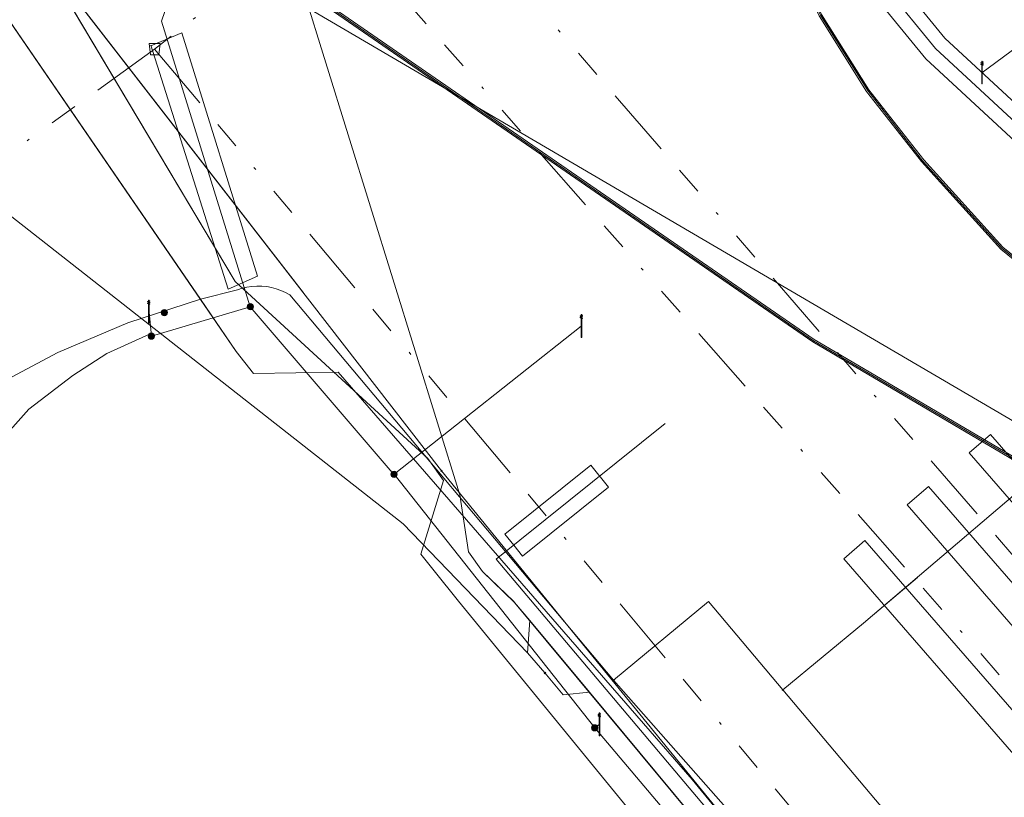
# Model space of a CAD drawing. Header units: metres. Extents: x 151922 to 154458, y 463415 to 464223.
# Tile 47 of 164: x 152422 to 152457, y 463955 to 463983. Entities that reach past the tile are written whole.
import ezdxf
from ezdxf.lldxf.tags import DXFTag

# ---------------------------------------------------------------- set-up
doc = ezdxf.new("R2010")
doc.units = ezdxf.units.M
doc.linetypes.add('RI-OVERIG-SO', pattern=[17, 5, -2, 2, -2, 0, -2, 2, -2])
doc.layers.get('0').update_dxf_attribs({"lineweight": 9})
for name, color, linetype, lineweight in [('B-PV-KL-DATA_DUCT-G', 90, 'Continuous', 9), ('B-PV-KL-DATA_HULPSTUK-S', 90, 'Continuous', 9), ('B-PV-KL-DATA_KABELBED-G', 90, 'Continuous', 9), ('B-PV-KL-DATA_MANTELBUIS-G', 90, 'Continuous', 9), ('B-PV-KL-ET_HS-G', 10, 'KL-HS-SO', 9), ('B-PV-KL-ET_HS_MANTELBUIS-G', 10, 'Continuous', 9), ('B-PV-KL-ET_LS-G', 190, 'KL-LS-SO', 9), ('B-PV-KL-ET_LS-S', 190, 'Continuous', 9), ('B-PV-KL-ET_LS_HULPSTUK-S', 190, 'Continuous', 9), ('B-PV-KL-ET_LS_KABELBED-G', 190, 'Continuous', 9), ('B-PV-KL-ET_LS_MANTELBUIS-G', 190, 'Continuous', 9), ('B-PV-KL-ET_MS-G', 130, 'KL-MS-SO', 9), ('B-PV-KL-ET_MS_MANTELBUIS-G', 130, 'Continuous', 9), ('B-PV-KL-GAS_LD-G', 50, 'KL-GAS_LD-SO', 9), ('B-PV-KL-GAS_LD_MANTELBUIS-G', 50, 'Continuous', 9), ('B-PV-KL-WATER-G', 170, 'KL-WATER-SO', 9), ('B-PV-KL-WATER_HULPSTUK-S', 170, 'Continuous', 9), ('B-PV-KL-WATER_MANTELBUIS-G', 170, 'Continuous', 9), ('B-PV-OG-INFO-G', 7, 'Continuous', 9), ('B-PV-RI-VRIJVERVAL-G', 210, 'RI-OVERIG-SO', 9), ('B-PV-RI-VRIJVERVAL_HULPSTUK-S', 210, 'Continuous', 9)]:
    doc.layers.add(name, color=color, linetype=linetype, lineweight=lineweight)
doc.styles.add('NLCS-ISO', font='txt')
doc.styles.get("Standard").update_dxf_attribs({"font": 'arial.ttf'})
tags = doc.linetypes.add('KL-GAS_LD-SO', pattern='A,4,-1,[69,NLCS.SHX,S=0.5,R=0,X=0,Y=0],-1,4,-1,["L",Standard,S=1,R=0,X=0.25,Y=-0.5],-2', length=13).pattern_tags.tags
tags[18] = DXFTag(74, 10)
tags = doc.linetypes.add('KL-HS-SO', pattern='A,4,-1,[103,NLCS.SHX,S=0.75,R=0,X=0,Y=0],-1,4,-1,["H",Standard,S=1,R=0,X=0,Y=-0.5],-2', length=13).pattern_tags.tags
tags[18] = DXFTag(74, 10)
tags = doc.linetypes.add('KL-LS-SO', pattern='A,4,-1,[103,NLCS.SHX,S=0.75,R=0,X=0,Y=0],-1,4,-1,["L",Standard,S=1,R=0,X=0,Y=-0.5],-2', length=13).pattern_tags.tags
tags[18] = DXFTag(74, 10)
tags = doc.linetypes.add('KL-MS-SO', pattern='A,4,-1,[103,NLCS.SHX,S=0.75,R=0,X=0,Y=0],-1,4,-1,["M",Standard,S=1,R=0,X=0,Y=-0.5],-2', length=13).pattern_tags.tags
tags[18] = DXFTag(74, 10)
doc.linetypes.add('KL-WATER-SO', pattern='A,7,-0.5,[168,NLCS.SHX,S=0.75,R=0,X=0.75,Y=0],-2', length=9.5)

# ---------------------------------------------------------------- blocks, each defined once
blk = doc.blocks.new('SKL-WTB_HULP_OVERIG-SO')
at = {"color": 0, "linetype": 'ByBlock', "lineweight": 18}
for points in [[(-0.14, 0.14), (0.14, -0.14)], [(0.14, 0.14), (-0.14, -0.14)]]:
    blk.add_lwpolyline(points, dxfattribs=at)
at = {"color": 0, "linetype": 'ByBlock', "lineweight": 18, "style": 'NLCS-ISO', "flags": 1}
for tag, p in [('TYPE', (1.5, 0)), ('LABEL', (1.5, -1.5)), ('OMSCHRIJVING', (1.5, -3))]:
    blk.add_attdef(tag, p, '', height=1, dxfattribs=at)
blk = doc.blocks.new('SKL-WTB_HULP_MOF-SO')
at = {"linetype": 'ByBlock', "lineweight": 18}
h = blk.add_hatch(color=0, dxfattribs=at)
h.dxf.hatch_style = 1
h.paths.add_polyline_path([(-0.5625, 0, 1), (0.5625, 0, 1)])
at = {"color": 0, "linetype": 'ByBlock', "lineweight": 18}
blk.add_circle((0, 0), 0.5625, dxfattribs=at)
at = {"color": 0, "linetype": 'ByBlock', "lineweight": 18, "style": 'NLCS-ISO', "flags": 1}
for tag, p in [('TYPE', (1.5, 0)), ('LABEL', (1.5, -1.5)), ('OMSCHRIJVING', (1.5, -3))]:
    blk.add_attdef(tag, p, '', height=1, dxfattribs=at)
blk = doc.blocks.new('SRI-HULP_AFVOER_OPVANG-SO')
at = {"color": 0, "linetype": 'ByBlock', "lineweight": 18}
blk.add_lwpolyline([(-0.75, -1), (-1, 1), (1, 1), (0.75, -1)], close=True, dxfattribs=at)
at = {"color": 0, "linetype": 'ByBlock', "lineweight": 18, "style": 'NLCS-ISO', "flags": 1}
for tag, p in [('TYPE', (1.5, 0)), ('LABEL', (1.5, -1.5)), ('OMSCHRIJVING', (1.5, -3))]:
    blk.add_attdef(tag, p, '', height=1, dxfattribs=at)
blk = doc.blocks.new('SKL-ET_LS_MAST-SO')
for p, q in [((-0.05, 2.07), (0.05, 2.07)), ((-0.05, -2), (0.05, -2))]:
    blk.add_line(p, q)
for points in [[(-0.18, 1.76), (-0.22, 1.76), (-0.22, 1.84), (-0.18, 1.84), (-0.18, 1.79)], [(-0.18, 1.79), (-0.05, 1.79)], [(-0.18, 1.76), (-0.05, 1.76)], [(-0.05, -2), (-0.05, 2.07)], [(0.05, -2), (0.05, 2.07)], [(0.18, 1.92), (0.05, 1.92)], [(0.18, 1.89), (0.05, 1.89)], [(0.18, 1.89), (0.22, 1.89), (0.22, 1.97), (0.18, 1.97), (0.18, 1.92)], [(-0.18, 1.49), (-0.22, 1.49), (-0.22, 1.57), (-0.18, 1.57), (-0.18, 1.52)], [(-0.18, 1.52), (-0.05, 1.52)], [(-0.18, 1.49), (-0.05, 1.49)], [(0.18, 1.66), (0.05, 1.66)], [(0.18, 1.63), (0.05, 1.63)], [(0.18, 1.39), (0.05, 1.39)], [(0.18, 1.36), (0.05, 1.36)], [(0.18, 1.63), (0.22, 1.63), (0.22, 1.71), (0.18, 1.71), (0.18, 1.66)], [(0.18, 1.36), (0.22, 1.36), (0.22, 1.44), (0.18, 1.44), (0.18, 1.39)]]:
    blk.add_lwpolyline(points)

msp = doc.modelspace()

# ---------------------------------------------------------------- linework, layer by layer
at = {"layer": 'B-PV-KL-DATA_DUCT-G', "ltscale": 0.5, "flags": 128}
for points in [[(152468.377, 464088.311), (152464.879, 464080.616), (152464.038, 464078.756), (152453.605, 464055.865), (152450.213, 464047.56), (152442.617, 464030.931), (152434.541, 464013.439), (152433.696, 464012.212), (152433.613, 464012.139), (152431.467, 464010.391), (152431.014, 464009.333), (152430.951, 464008.595), (152431.039, 464007.962), (152429.33, 464004.199), (152428.071, 463999.485), (152427.247, 463997.663), (152428.622, 463993.946), (152437.37, 463965.72), (152437.679, 463963.689), (152438.18, 463962.99), (152439.32, 463961.89), (152451.661, 463947.058), (152456.655, 463941.228)], [(152468.377, 464088.311), (152464.879, 464080.616), (152464.038, 464078.756), (152453.605, 464055.865), (152450.213, 464047.56), (152442.617, 464030.931), (152434.541, 464013.439), (152433.696, 464012.212), (152433.613, 464012.139), (152431.467, 464010.391), (152431.014, 464009.333), (152430.951, 464008.595), (152431.039, 464007.962), (152429.33, 464004.199), (152428.071, 463999.485), (152427.247, 463997.663), (152428.622, 463993.946), (152437.37, 463965.72), (152437.679, 463963.689), (152438.18, 463962.99), (152439.32, 463961.89), (152451.661, 463947.058), (152456.655, 463941.228)], [(152456.655, 463941.228), (152451.661, 463947.058), (152439.32, 463961.89), (152438.18, 463962.99), (152437.679, 463963.689), (152437.37, 463965.72), (152428.622, 463993.946), (152427.247, 463997.663), (152428.071, 463999.485), (152429.33, 464004.199), (152431.039, 464007.962), (152430.951, 464008.595), (152431.014, 464009.333), (152431.467, 464010.391), (152433.613, 464012.139), (152433.696, 464012.212), (152434.541, 464013.439), (152442.617, 464030.931), (152450.213, 464047.56), (152453.605, 464055.865), (152464.038, 464078.756), (152464.879, 464080.616), (152468.377, 464088.311)], [(152440.404, 463959.375), (152439.781, 463960.089), (152439.862, 463961.238), (152439.32, 463961.89), (152438.18, 463962.99), (152437.679, 463963.689), (152437.37, 463965.72), (152428.622, 463993.946), (152427.247, 463997.663), (152428.071, 463999.485), (152429.33, 464004.199), (152431.039, 464007.962), (152430.951, 464008.595), (152431.014, 464009.333), (152431.467, 464010.391), (152433.613, 464012.139), (152433.696, 464012.212), (152434.541, 464013.439), (152442.617, 464030.931), (152450.213, 464047.56), (152453.605, 464055.865), (152464.038, 464078.756), (152464.879, 464080.616), (152468.377, 464088.311)], [(152440.404, 463959.375), (152439.781, 463960.089), (152439.862, 463961.238), (152439.32, 463961.89), (152438.18, 463962.99), (152437.679, 463963.689), (152437.37, 463965.72), (152428.622, 463993.946), (152427.247, 463997.663), (152428.071, 463999.485), (152429.33, 464004.199), (152431.039, 464007.962), (152430.951, 464008.595), (152431.014, 464009.333), (152431.467, 464010.391), (152433.613, 464012.139), (152433.696, 464012.212), (152434.541, 464013.439), (152442.617, 464030.931), (152450.213, 464047.56), (152453.605, 464055.865), (152464.038, 464078.756), (152464.879, 464080.616), (152468.377, 464088.311)], [(152456.655, 463941.228), (152451.661, 463947.058), (152439.32, 463961.89), (152438.18, 463962.99), (152437.679, 463963.689), (152437.37, 463965.72), (152428.622, 463993.946), (152427.247, 463997.663), (152428.071, 463999.485), (152429.33, 464004.199), (152431.039, 464007.962), (152430.951, 464008.595), (152431.014, 464009.333), (152431.467, 464010.391), (152433.613, 464012.139), (152433.696, 464012.212), (152434.541, 464013.439), (152442.617, 464030.931), (152450.213, 464047.56), (152453.605, 464055.865), (152464.038, 464078.756), (152464.879, 464080.616), (152468.377, 464088.311)], [(152385.897, 463864.189), (152422.374, 463896.484), (152452.175, 463923.427), (152461.801, 463932.599), (152462.789, 463933.562), (152462.432, 463934.436), (152456.655, 463941.228), (152451.661, 463947.058), (152439.32, 463961.89), (152438.18, 463962.99), (152437.679, 463963.689), (152437.37, 463965.72), (152428.622, 463993.946), (152427.247, 463997.663), (152428.071, 463999.485), (152429.33, 464004.199), (152431.039, 464007.962)], [(152385.897, 463864.189), (152422.374, 463896.484), (152452.175, 463923.427), (152461.801, 463932.599), (152462.789, 463933.562), (152462.432, 463934.436), (152456.655, 463941.228), (152451.661, 463947.058), (152439.32, 463961.89), (152438.18, 463962.99), (152437.679, 463963.689), (152437.37, 463965.72), (152428.622, 463993.946), (152427.247, 463997.663), (152428.071, 463999.485), (152429.33, 464004.199), (152431.039, 464007.962)], [(152498.423, 463863.22), (152487.537, 463886.382), (152486.057, 463888.532), (152462.638, 463933.414), (152462.789, 463933.562), (152462.432, 463934.436), (152456.655, 463941.228), (152451.661, 463947.058), (152439.32, 463961.89), (152438.18, 463962.99), (152437.679, 463963.689), (152437.37, 463965.72), (152428.622, 463993.946), (152427.247, 463997.663), (152428.071, 463999.485), (152429.33, 464004.199), (152431.039, 464007.962)], [(152498.423, 463863.22), (152487.537, 463886.382), (152486.057, 463888.532), (152462.638, 463933.414), (152462.789, 463933.562), (152462.432, 463934.436), (152456.655, 463941.228), (152451.661, 463947.058), (152439.32, 463961.89), (152438.18, 463962.99), (152437.679, 463963.689), (152437.37, 463965.72), (152428.622, 463993.946), (152427.247, 463997.663), (152428.071, 463999.485), (152429.33, 464004.199), (152431.039, 464007.962)], [(152431.039, 464007.962), (152429.33, 464004.199), (152428.071, 463999.485), (152427.247, 463997.663), (152428.622, 463993.946), (152437.37, 463965.72), (152437.679, 463963.689), (152438.18, 463962.99), (152439.32, 463961.89), (152451.661, 463947.058), (152456.655, 463941.228), (152462.432, 463934.436), (152462.789, 463933.562), (152462.638, 463933.414), (152486.057, 463888.532), (152487.537, 463886.382), (152498.423, 463863.22)], [(152437.37, 463965.72), (152428.622, 463993.946), (152427.247, 463997.663)], [(152314.733, 463974.012), (152326.301, 463968.66), (152329.352, 463967.3), (152334.836, 463964.867), (152340.366, 463962.532), (152385.426, 463941.627), (152386.707, 463941.11), (152388.763, 463940.861), (152389.932, 463941.002), (152391.055, 463941.351), (152392.097, 463941.899), (152393.023, 463942.626), (152393.802, 463943.508), (152394.421, 463944.533), (152396.46, 463948.765), (152412.092, 463982.645), (152412.97, 463982.24), (152435.352, 463964.693), (152439.781, 463960.089), (152440.404, 463959.375)], [(152435.352, 463964.693), (152412.97, 463982.24)], [(152518.926, 463966.484), (152506.473, 463959.762), (152506.002, 463959.432), (152499.6, 463955.98), (152495.069, 463953.396), (152493.374, 463952.595), (152491.5, 463952.293), (152490.1, 463952.278), (152488.088, 463952.585), (152486.921, 463952.891), (152484.653, 463954.647), (152482.025, 463956.955), (152479.61, 463954.812), (152465.571, 463942.395), (152459.228, 463938.204), (152456.655, 463941.228), (152451.661, 463947.058), (152441.986, 463958.685), (152441.049, 463958.598), (152440.404, 463959.375)], [(152440.404, 463959.375), (152441.049, 463958.598), (152441.986, 463958.685), (152451.661, 463947.058), (152456.655, 463941.228), (152462.432, 463934.436), (152462.789, 463933.562), (152462.638, 463933.414), (152486.057, 463888.532), (152487.537, 463886.382), (152498.423, 463863.22), (152498.647, 463861.712), (152498.657, 463861.123), (152497.906, 463860.403), (152497.969, 463859.941), (152498.402, 463859.797), (152499.143, 463860.173), (152522.631, 463861.826)]]:
    msp.add_lwpolyline(points, dxfattribs=at)
at = {"layer": 'B-PV-KL-DATA_KABELBED-G', "ltscale": 0.5, "flags": 128}
for points in [[(152408.944, 464000.652), (152415.067, 463991.728), (152418.971, 463986.037), (152429.41, 463970.822)], [(152408.944, 464000.652), (152415.085, 463991.702), (152428.129, 463972.689), (152429.41, 463970.822), (152430.023, 463970.045), (152433.039, 463970.094), (152445.645, 463955.579), (152460.085, 463937.955), (152458.323, 463933.948)], [(152428.622, 463993.946), (152437.37, 463965.72)], [(152412.97, 463982.24), (152435.352, 463964.693)], [(152448.879, 463958.775), (152451.753, 463961.146), (152459.643, 463967.871), (152465.976, 463973.267)], [(152420.654, 463969.515), (152423.05, 463970.79), (152425.548, 463971.851), (152428.129, 463972.689), (152429.449, 463973.023), (152429.617, 463973.079), (152429.788, 463973.12), (152429.963, 463973.147), (152430.139, 463973.159), (152430.315, 463973.157), (152430.491, 463973.14), (152430.665, 463973.108), (152430.835, 463973.061), (152431.001, 463973.001), (152431.161, 463972.927), (152431.315, 463972.84), (152442.848, 463959.114)], [(152437.37, 463965.72), (152437.679, 463963.689), (152438.18, 463962.99), (152439.292, 463961.917)], [(152435.352, 463964.693), (152439.781, 463960.089)], [(152452.147, 463961.482), (152453.669, 463962.779)], [(152439.292, 463961.917), (152439.32, 463961.89)], [(152439.32, 463961.89), (152439.862, 463961.238)], [(152442.848, 463959.114), (152446.229, 463961.924), (152448.879, 463958.775)], [(152439.781, 463960.089), (152439.862, 463961.238)], [(152441.986, 463958.685), (152439.862, 463961.238)], [(152440.404, 463959.375), (152439.781, 463960.089)], [(152440.404, 463959.375), (152441.049, 463958.598), (152441.986, 463958.685)], [(152442.848, 463959.114), (152449.072, 463952.059), (152461.586, 463936.816), (152461.719, 463936.658), (152461.742, 463936.63), (152462.318, 463935.946), (152462.488, 463935.727), (152462.516, 463935.69), (152462.558, 463935.636), (152466.318, 463930.783), (152469.731, 463932.914)], [(152456.655, 463941.228), (152451.661, 463947.058), (152441.986, 463958.685)], [(152448.879, 463958.775), (152465.069, 463939.543), (152465.112, 463939.492), (152466.193, 463938.208), (152466.235, 463938.158), (152469.302, 463934.515), (152469.731, 463932.914)]]:
    msp.add_lwpolyline(points, dxfattribs=at)
at = {"layer": 'B-PV-KL-DATA_MANTELBUIS-G', "ltscale": 0.5, "flags": 128}
for points in [[(152408.944, 464000.652), (152415.067, 463991.728), (152418.971, 463986.037), (152429.41, 463970.822)], [(152437.37, 463965.72), (152428.622, 463993.946), (152427.247, 463997.663)], [(152435.352, 463964.693), (152412.97, 463982.24)], [(152452.147, 463961.482), (152453.669, 463962.779)]]:
    msp.add_lwpolyline(points, dxfattribs=at)
at = {"layer": 'B-PV-KL-ET_HS-G', "ltscale": 0.5, "flags": 128}
for points in [[(152656.637, 464020.43), (152646.573, 464017.052), (152609.391, 464002.449), (152604.368, 464000.045), (152591.08, 463994.479), (152573.226, 463986.181), (152565.319, 463981.437), (152511.974, 463953.976), (152496.782, 463946.38), (152492.283, 463946.714), (152474.096, 463959.726), (152469.438, 463964.23), (152456.709, 463974.544), (152453.896, 463977.656), (152451.942, 463980.148), (152450.258, 463982.827), (152448.862, 463985.669), (152447.769, 463988.639), (152446.992, 463991.709), (152446.778, 463992.75), (152446.304, 463993.243), (152437.721, 463998.392), (152426.895, 464003.595), (152405.98, 464015.376), (152315.513, 464066.257), (152314.733, 464066.685)], [(152658.646, 464021.052), (152646.59, 464017.005), (152609.411, 464002.403), (152604.39, 464000), (152591.1, 463994.433), (152573.249, 463986.137), (152565.343, 463981.393), (152511.997, 463953.931), (152496.792, 463946.329), (152492.265, 463946.665), (152474.064, 463959.687), (152469.405, 463964.193), (152456.675, 463974.508), (152453.858, 463977.624), (152451.901, 463980.119), (152450.214, 463982.803), (152448.816, 463985.649), (152447.721, 463988.624), (152446.943, 463991.698), (152446.732, 463992.726), (152446.273, 463993.204), (152437.697, 463998.348), (152426.872, 464003.551), (152405.955, 464015.332), (152315.489, 464066.213), (152314.733, 464066.627)], [(152656.672, 464020.337), (152646.607, 464016.958), (152609.431, 464002.357), (152604.519, 464000), (152591.12, 463994.387), (152573.272, 463986.093), (152565.367, 463981.349), (152512.02, 463953.886), (152496.802, 463946.278), (152492.247, 463946.616), (152474.032, 463959.648), (152469.372, 463964.156), (152456.641, 463974.472), (152453.82, 463977.592), (152451.86, 463980.09), (152450.17, 463982.779), (152448.77, 463985.629), (152447.673, 463988.609), (152446.894, 463991.687), (152446.686, 463992.702), (152446.242, 463993.165), (152437.673, 463998.304), (152426.849, 464003.507), (152405.93, 464015.288), (152315.465, 464066.169), (152314.733, 464066.57)], [(152314.733, 464052.921), (152344.56, 464035.394), (152387.83, 464009.919), (152405.129, 464000), (152420.522, 463991.581), (152449.998, 463971.252), (152520.496, 463929.73), (152535.226, 463937.58), (152549.855, 463945.796), (152593.44, 463967.033), (152622.731, 463979.717), (152657.482, 463993.765), (152720.782, 464013.379), (152749.85, 464020.734), (152781.277, 464027.937), (152854.802, 464040.074), (152908.205, 464046.628), (152986.263, 464048.368), (153000, 464048.232)], [(154217.325, 463594.831), (154199.464, 463607.851), (154174.772, 463625.744), (154138.46, 463650.947), (154122.54, 463662.087), (154086.172, 463686.18), (154063.405, 463701.058), (154020.381, 463727.137), (154000, 463739.029), (153979.421, 463750), (153959.461, 463760.149), (153937.282, 463770.929), (153921.038, 463778.193), (153909.918, 463783.29), (153863.492, 463805.295), (153845.507, 463815.329), (153833.914, 463821.923), (153804.856, 463836.765), (153777.857, 463851.011), (153726.497, 463876.685), (153698.876, 463888.515), (153630.013, 463912.221), (153545.355, 463937.298), (153500, 463949.418), (153477.115, 463955.58), (153472.948, 463954.084), (153397.664, 463972.899), (153389.981, 463974.891), (153297.059, 464000), (153230.927, 464016.101), (153191.767, 464024.924), (153127.848, 464037.602), (153078.676, 464043.845), (153033.425, 464046.759), (153000, 464048.182), (152986.263, 464048.318), (152908.209, 464046.578), (152854.809, 464040.024), (152781.287, 464027.888), (152749.862, 464020.685), (152720.796, 464013.331), (152657.499, 463993.718), (152622.75, 463979.671), (152593.461, 463966.988), (152549.878, 463945.752), (152535.25, 463937.536), (152520.495, 463929.673), (152449.971, 463971.21), (152420.496, 463991.538), (152405.025, 464000), (152387.805, 464009.876), (152344.535, 464035.351), (152314.733, 464052.864)], [(152314.733, 464052.806), (152344.51, 464035.308), (152387.78, 464009.833), (152404.92, 464000), (152420.47, 463991.495), (152449.944, 463971.168), (152520.494, 463929.616), (152535.274, 463937.492), (152549.901, 463945.708), (152593.482, 463966.943), (152622.769, 463979.625), (152657.516, 463993.671), (152720.81, 464013.283), (152749.874, 464020.636), (152781.297, 464027.839), (152854.816, 464039.974), (152908.213, 464046.528), (152986.263, 464048.268), (153000, 464048.132)]]:
    msp.add_lwpolyline(points, dxfattribs=at)
at = {"layer": 'B-PV-KL-ET_HS_MANTELBUIS-G', "ltscale": 0.5, "flags": 128}
msp.add_lwpolyline([(152425.677, 463997.478), (152427.879, 463995.906), (152449.227, 463985.8), (152450.833, 463984.828), (152452.19, 463983.439), (152453.975, 463981.252), (152470.178, 463966.26), (152480.077, 463955.078), (152480.826, 463955.741), (152470.899, 463966.955), (152454.654, 463981.986), (152452.893, 463984.15), (152451.46, 463985.618), (152449.702, 463986.682), (152428.388, 463996.772), (152426.258, 463998.292), (152425.677, 463997.478)], dxfattribs=at)
at = {"layer": 'B-PV-KL-ET_LS-G', "ltscale": 0.5, "flags": 128}
for points in [[(152479.61, 463960.212), (152479.416, 463959.931), (152479.32, 463958.965), (152479.451, 463957.404), (152479.917, 463956.49), (152480.559, 463955.829), (152481.041, 463955.408), (152481.067, 463955.301), (152481.049, 463955.202), (152480.908, 463955.173), (152480.753, 463955.204), (152480.451, 463955.409), (152470.539, 463966.608), (152454.314, 463981.619), (152452.541, 463983.795), (152451.147, 463985.223), (152449.465, 463986.241), (152428.133, 463996.339), (152425.968, 463997.885), (152425.807, 463998.017), (152425.694, 463998.234), (152425.773, 463998.679), (152426.71, 464000.1), (152427.693, 464000.892), (152428.669, 464001.02), (152430.6, 464001.57), (152434.252, 464009.923), (152440.754, 464023.918), (152441.169, 464024.943), (152443.743, 464031.07), (152451.581, 464047.75)], [(152426.343, 463997.48), (152425.362, 463992.671), (152426.683, 463991.265), (152427.844, 463983.82), (152427.444, 463983.699), (152427.083, 463983.349), (152426.863, 463982.934), (152426.743, 463982.589), (152429.906, 463972.421), (152435.029, 463966.436)], [(152458.007, 463982.258), (152455.965, 463980.757)], [(152426.383, 463971.375), (152426.303, 463972.231)], [(152429.906, 463972.421), (152426.383, 463971.375)], [(152435.029, 463966.451), (152441.694, 463971.73)], [(152426.323, 463971.44), (152424.802, 463970.76), (152423.581, 463969.974), (152422.02, 463968.778), (152419.718, 463966.196), (152418.677, 463964.67), (152417.716, 463962.949), (152417.516, 463962.373), (152417.036, 463962.183), (152414.634, 463963.905), (152412.332, 463965.145), (152411.171, 463965.816), (152406.728, 463968.068)], [(152476.045, 463947.727), (152461.263, 463936.463), (152447.851, 463952.539), (152438.667, 463963.429), (152444.69, 463968.267)], [(152435.029, 463966.451), (152442.175, 463957.42), (152451.682, 463946.171), (152459.888, 463934.878)], [(152442.175, 463957.42), (152442.335, 463957.54)]]:
    msp.add_lwpolyline(points, dxfattribs=at)
at = {"layer": 'B-PV-KL-ET_LS_KABELBED-G', "ltscale": 0.5, "flags": 128}
for points in [[(152465.358, 463955.899), (152466.112, 463956.554), (152456.271, 463967.875), (152455.516, 463967.219), (152465.358, 463955.899)], [(152463.907, 463954.696), (152454.066, 463966.017), (152453.311, 463965.361), (152463.152, 463954.04), (152463.907, 463954.696)], [(152461.643, 463952.778), (152460.883, 463952.128), (152451.048, 463963.443), (152451.803, 463964.099), (152461.643, 463952.778)]]:
    msp.add_lwpolyline(points, dxfattribs=at)
at = {"layer": 'B-PV-KL-ET_LS_MANTELBUIS-G', "ltscale": 0.5, "flags": 128}
for points in [[(152425.677, 463997.478), (152427.879, 463995.906), (152449.227, 463985.8), (152450.833, 463984.828), (152452.19, 463983.439), (152453.975, 463981.252), (152470.178, 463966.26), (152480.077, 463955.078), (152480.826, 463955.741), (152470.899, 463966.955), (152454.654, 463981.986), (152452.893, 463984.15), (152451.46, 463985.618), (152449.702, 463986.682), (152428.388, 463996.772), (152426.258, 463998.292), (152425.677, 463997.478)], [(152426.363, 463981.743), (152429.125, 463973.051), (152430.166, 463973.507), (152427.464, 463982.178), (152426.363, 463981.718), (152426.363, 463981.743)], [(152439.292, 463963.93), (152439.606, 463963.541), (152442.664, 463965.999), (152442.037, 463966.778), (152438.979, 463964.32), (152439.292, 463963.93)]]:
    msp.add_lwpolyline(points, dxfattribs=at)
at = {"layer": 'B-PV-KL-ET_MS-G', "ltscale": 0.5, "flags": 128}
msp.add_lwpolyline([(152482.093, 463953.699), (152422.88, 463988.389)], dxfattribs=at)
at = {"layer": 'B-PV-KL-ET_MS_MANTELBUIS-G', "ltscale": 0.5, "flags": 128}
msp.add_lwpolyline([(152425.677, 463997.478), (152427.879, 463995.906), (152449.227, 463985.8), (152450.833, 463984.828), (152452.19, 463983.439), (152453.975, 463981.252), (152470.178, 463966.26), (152480.077, 463955.078), (152480.826, 463955.741), (152470.899, 463966.955), (152454.654, 463981.986), (152452.893, 463984.15), (152451.46, 463985.618), (152449.702, 463986.682), (152428.388, 463996.772), (152426.258, 463998.292), (152425.677, 463997.478)], dxfattribs=at)
at = {"layer": 'B-PV-KL-GAS_LD-G', "ltscale": 0.5, "flags": 128}
for points in [[(152421.999, 463986.866), (152422.058, 463985.944), (152422.06, 463985.598), (152429.371, 463973.315), (152436.227, 463967.009)], [(152436.227, 463967.009), (152436.786, 463966.235), (152435.985, 463963.601), (152436.459, 463963.011)], [(152436.459, 463963.011), (152437.327, 463961.932)], [(152437.327, 463961.932), (152444.269, 463953.441), (152449.478, 463947.192), (152451.95, 463944.379), (152453.636, 463942.566), (152455.665, 463940.492), (152461.161, 463934.031), (152465.042, 463929.768), (152473.024, 463921.056), (152475.328, 463917.922), (152477.084, 463914.501), (152481.323, 463905.517), (152482.638, 463903.001), (152484.059, 463899.986), (152488.787, 463889.801), (152487.185, 463886.014), (152487.701, 463884.897)]]:
    msp.add_lwpolyline(points, dxfattribs=at)
at = {"layer": 'B-PV-KL-GAS_LD_MANTELBUIS-G', "ltscale": 0.5, "flags": 128}
msp.add_lwpolyline([(152429.371, 463973.315), (152422.875, 463984.228)], dxfattribs=at)
at = {"layer": 'B-PV-KL-WATER-G', "ltscale": 0.5, "flags": 128}
for points in [[(152422.117, 463985.409), (152436.72, 463966.576)], [(152458.79, 463940.035), (152448.549, 463952.067), (152436.72, 463966.576)]]:
    msp.add_lwpolyline(points, dxfattribs=at)
at = {"layer": 'B-PV-KL-WATER_MANTELBUIS-G', "ltscale": 0.5, "flags": 128}
msp.add_lwpolyline([(152422.634, 463984.742), (152431.803, 463972.917)], dxfattribs=at)
at = {"layer": 'B-PV-OG-INFO-G', "ltscale": 0.5, "flags": 128}
for points in [[(152425.677, 463997.478), (152427.879, 463995.906), (152449.227, 463985.8), (152450.833, 463984.828), (152452.19, 463983.439), (152453.975, 463981.252), (152470.178, 463966.26), (152480.077, 463955.078), (152480.826, 463955.741), (152470.899, 463966.955), (152454.654, 463981.986), (152452.893, 463984.15), (152451.46, 463985.618), (152449.702, 463986.682), (152428.388, 463996.772), (152426.258, 463998.292), (152425.677, 463997.478)], [(152425.677, 463997.478), (152427.879, 463995.906), (152449.227, 463985.8), (152450.833, 463984.828), (152452.19, 463983.439), (152453.975, 463981.252), (152470.178, 463966.26), (152480.077, 463955.078), (152480.826, 463955.741), (152470.899, 463966.955), (152454.654, 463981.986), (152452.893, 463984.15), (152451.46, 463985.618), (152449.702, 463986.682), (152428.388, 463996.772), (152426.258, 463998.292), (152425.677, 463997.478)], [(152425.677, 463997.478), (152427.879, 463995.906), (152449.227, 463985.8), (152450.833, 463984.828), (152452.19, 463983.439), (152453.975, 463981.252), (152470.178, 463966.26), (152480.077, 463955.078), (152480.826, 463955.741), (152470.899, 463966.955), (152454.654, 463981.986), (152452.893, 463984.15), (152451.46, 463985.618), (152449.702, 463986.682), (152428.388, 463996.772), (152426.258, 463998.292), (152425.677, 463997.478)], [(152437.37, 463965.72), (152428.622, 463993.946), (152427.247, 463997.663)], [(152435.352, 463964.693), (152412.97, 463982.24)]]:
    msp.add_lwpolyline(points, dxfattribs=at)
at = {"layer": 'B-PV-RI-VRIJVERVAL-G', "ltscale": 0.5, "flags": 128}
for points in [[(152437.28, 463986.44), (152475.79, 463941.94)], [(152432.3, 463986.1), (152426.5, 463981.6)], [(152493, 463917.96), (152434.12, 463984.83)], [(152426.5, 463981.6), (152411.5, 463970.8)], [(152426.5, 463981.6), (152464, 463936.9)]]:
    msp.add_lwpolyline(points, dxfattribs=at)

# ---------------------------------------------------------------- block references
at = {"layer": 'B-PV-KL-DATA_HULPSTUK-S', "xscale": 0.2, "yscale": 0.2, "zscale": 0.2}
for name, p in [('SKL-WTB_HULP_MOF-SO', (152426.847, 463972.21)), ('SKL-WTB_HULP_OVERIG-SO', (152440.404, 463959.375)), ('SKL-WTB_HULP_OVERIG-SO', (152442.848, 463959.114)), ('SKL-WTB_HULP_OVERIG-SO', (152442.848, 463959.114)), ('SKL-WTB_HULP_OVERIG-SO', (152442.848, 463959.114)), ('SKL-WTB_HULP_OVERIG-SO', (152448.879, 463958.775)), ('SKL-WTB_HULP_OVERIG-SO', (152448.879, 463958.775)), ('SKL-WTB_HULP_OVERIG-SO', (152448.879, 463958.775))]:
    msp.add_blockref(name, p, dxfattribs=at)
at = {"layer": 'B-PV-KL-ET_LS-S', "xscale": 0.2, "yscale": 0.2, "zscale": 0.2}
for p in [(152455.971, 463980.757), (152426.29, 463972.238), (152441.702, 463971.731), (152442.343, 463957.54)]:
    msp.add_blockref('SKL-ET_LS_MAST-SO', p, dxfattribs=at)
at = {"layer": 'B-PV-KL-ET_LS_HULPSTUK-S', "xscale": 0.2, "yscale": 0.2, "zscale": 0.2}
for p in [(152429.906, 463972.421), (152426.383, 463971.375), (152435.029, 463966.451), (152442.175, 463957.42)]:
    msp.add_blockref('SKL-WTB_HULP_MOF-SO', p, dxfattribs=at)
at = {"layer": 'B-PV-KL-WATER_HULPSTUK-S', "xscale": 0.2, "yscale": 0.2, "zscale": 0.2}
msp.add_blockref('SKL-WTB_HULP_OVERIG-SO', (152436.72, 463966.576), dxfattribs=at)
at = {"layer": 'B-PV-RI-VRIJVERVAL_HULPSTUK-S', "xscale": 0.2, "yscale": 0.2, "zscale": 0.2}
msp.add_blockref('SRI-HULP_AFVOER_OPVANG-SO', (152426.5, 463981.6), dxfattribs=at)
msp.add_blockref('SRI-HULP_AFVOER_OPVANG-SO', (152426.5, 463981.6), dxfattribs=at)

doc.saveas('drawing.dxf')
